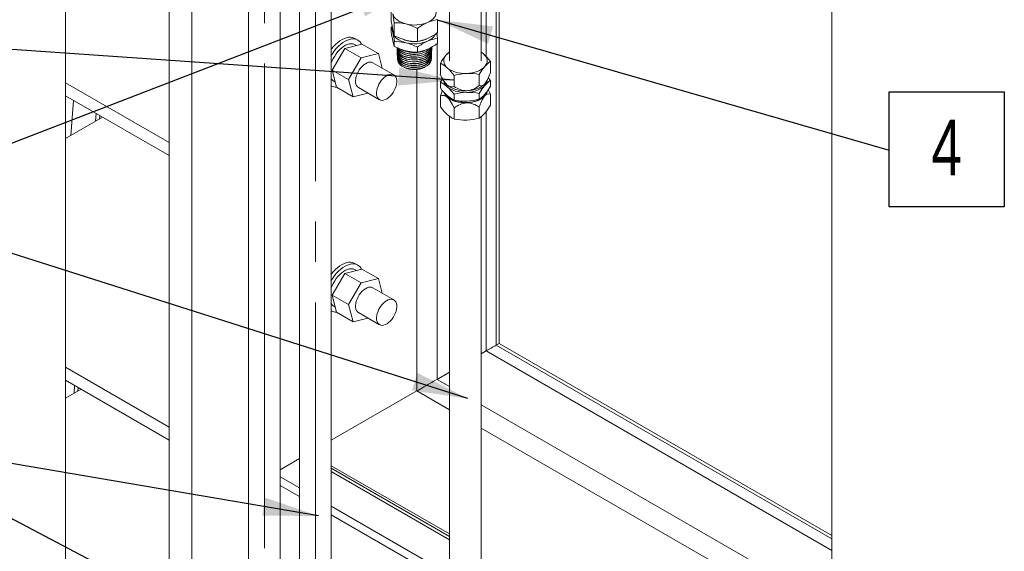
# Model space of a CAD drawing. Header units: millimetres. Extents: x 450 to 25135, y 150 to 17673.
# Tile 77 of 256: x 2172 to 4029, y 14367 to 15371. Entities that reach past the tile are written whole.
import ezdxf

# ---------------------------------------------------------------- set-up
doc = ezdxf.new("R2010")
doc.units = ezdxf.units.MM
doc.linetypes.add('SLD-Centrada-trazos-largos', pattern=[19.05, 15.24, -1.27, 1.27, -1.27])
doc.linetypes.add('SLD-Continua', pattern=[0])
doc.layers.add('COTAS', color=1, linetype='SLD-Continua')
doc.layers.add('OCULTA', color=8, linetype='SLD-Continua')
doc.styles.add('SLDTEXTSTYLE6', font='ARIALN.TTF', dxfattribs={"width": 0.87})
doc.styles.get("Standard").update_dxf_attribs({"font": 'ARIALN.TTF'})
doc.dimstyles.new('SLDDIMSTYLE0', dxfattribs={"dimtxt": 0.18, "dimasz": 105, "dimexe": 0, "dimexo": 0.0625, "dimgap": 0, "dimtad": 0, "dimtih": 1, "dimtoh": 1, "dimdec": 0, "dimrnd": 1e-09, "dimzin": 0, "dimdsep": 46, "dimtxsty": 'Standard', "dimsah": 1, "dimcen": 0.09, "dimadec": 0, "dimazin": 0, "dimtfac": 105, "dimtdec": 0, "dimtofl": 0, "dimtmove": 0, "dimatfit": 3, "dimfxl": 1, "dimfrac": 2, "dimtolj": 1, "dimtzin": 0, "dimarcsym": 0})

# ---------------------------------------------------------------- blocks, each defined once
blk = doc.blocks.new('SW_NOTE_0_17')
at = {"layer": 'COTAS', "color": 0, "ltscale": 30}
for p, q in [((0, -107.2), (0, 109.8)), ((0, 109.8), (217, 109.8)), ((217, 109.8), (217, -107.2)), ((217, -107.2), (0, -107.2))]:
    blk.add_line(p, q, dxfattribs=at)
at = {"layer": 'COTAS', "color": 0, "ltscale": 30, "insert": (108.4, 57.6), "char_height": 105, "attachment_point": 2, "style": 'SLDTEXTSTYLE6'}
blk.add_mtext('4', dxfattribs=at)

msp = doc.modelspace()

# ---------------------------------------------------------------- linework, layer by layer
at = {"color": 7, "linetype": 'SLD-Continua', "lineweight": 18, "ltscale": 30}
for p, q in [((2603.7, 15689.1), (2603.7, 13823.5)), ((2663.7, 13823.5), (2663.7, 15689)), ((3042.8, 15292.9), (3042.8, 15581.2)), ((2982.8, 15546.6), (2982.8, 15292.9)), ((2699.9, 15498.9), (2699.9, 13879)), ((2759.9, 13879), (2759.9, 15497.2)), ((2982.8, 15188.5), (2982.8, 13715.7)), ((3042.8, 13715.7), (3042.8, 15187.8))]:
    msp.add_line(p, q, dxfattribs=at)
at = {"color": 7, "linetype": 'SLD-Continua', "lineweight": 18, "ltscale": 30, "flags": 128}
msp.add_lwpolyline([(1878.3, 12900.9), (1878.4, 12900.9), (1878.5, 12900.9), (1886.9, 12900.9), (1965.1, 12900.9), (1973.1, 12900.9), (1994.5, 12900.9), (2046.7, 12900.9), (2061.4, 12900.9), (2080.6, 12900.9), (2121, 12900.9), (2140, 12900.9), (2154.8, 12900.9), (2206.7, 12900.9), (2595.4, 12900.9), (2599.7, 12900.9), (2600.2, 12900.9), (2607.4, 12900.9), (2612.8, 12900.9), (2613.6, 12900.9), (2623.7, 12900.9), (2642.7, 12900.9), (2642.9, 12900.9), (2654.3, 12900.9), (2654.5, 12900.9), (2668.6, 12900.9), (2737.1, 12900.9), (2745.1, 12900.9), (2757.6, 12900.9), (2788.5, 12900.9), (2796.6, 12900.9), (2804.7, 12900.9), (2921.2, 12900.9), (2938.4, 12900.9), (3193, 12900.9), (3703.9, 12900.9), (3703.9, 13030.5), (3703.9, 13678.9), (3703.9, 13727.9), (3703.9, 13891.2), (3703.9, 13907.5), (3703.9, 13972.8), (3703.9, 13979.3), (3703.9, 13984), (3703.9, 14218.2), (3703.9, 14262), (3703.9, 14369), (3703.9, 14390.9), (3703.9, 14397.4), (3703.9, 15516.1), (3703.9, 15520.7), (3703.9, 15590), (3703.9, 15631.7), (3703.9, 15667.6), (3703.9, 15736.9), (3703.9, 15778.7), (3703.9, 15848), (3703.9, 15851.5), (3703.9, 15897.7), (3703.9, 15942.9), (3703.9, 15989.1), (3703.9, 15989.7), (3703.9, 16153), (3703.9, 16301.7), (3703.9, 16546.7), (3703.9, 16554.8), (3703.9, 16591.4), (3703.9, 16622.4), (3703.9, 16874.9)], dxfattribs=at)
at = {"layer": 'COTAS', "linetype": 'SLD-Centrada-trazos-largos', "lineweight": 18, "ltscale": 60}
for p, q in [((2729.9, 12779.8), (2729.9, 16378.6)), ((2633.7, 13230.5), (2633.7, 16323.1))]:
    msp.add_line(p, q, dxfattribs=at)
at = {"layer": 'COTAS', "linetype": 'SLD-Continua', "lineweight": 18, "ltscale": 30}
for p, q in [((2873, 15367.6), (2873, 15392.1)), ((2874.6, 15357.8), (2873, 15356.7)), ((2878.7, 15340.4), (2878.7, 15364.9)), ((2960.1, 15346.1), (2960.1, 15370.6)), ((2873, 15356.7), (2873, 15347.4)), ((2922.3, 15329.7), (2922.3, 15354.2)), ((2878.7, 15329.6), (2878.7, 15320.3)), ((2937.3, 15333), (2939.7, 15334.2)), ((2960.1, 15335.3), (2960.1, 15326)), ((2883.9, 15316.1), (2883.9, 15315.6)), ((2884, 15312.5), (2884, 15312)), ((2884.1, 15308.9), (2884.1, 15308.4)), ((2884.3, 15305.3), (2884.3, 15304.8)), ((2922.3, 15318.8), (2922.3, 15309.6)), ((2948.8, 15302.9), (2948.8, 15303.4)), ((2949, 15306.5), (2949, 15307)), ((2949.1, 15310.1), (2949.1, 15310.6)), ((2949.2, 15313.7), (2949.3, 15314.2)), ((2949.4, 15317.3), (2949.4, 15317.9)), ((2884.4, 15301.7), (2884.4, 15301.2)), ((2884.5, 15298.1), (2884.6, 15297.5)), ((2948.5, 15295.7), (2948.6, 15296.2)), ((2948.7, 15299.3), (2948.7, 15299.8)), ((2965.5, 15267.6), (2965.5, 15288.3)), ((3060, 15270.8), (3060, 15291.5)), ((2895.7, 15281.6), (2897.3, 15280.8)), ((2897.5, 15280.8), (2897.9, 15280.6)), ((2991.6, 15244.8), (2991.6, 15265.5)), ((3038.8, 15246.4), (3038.8, 15267.1)), ((2969.7, 15259.2), (2965.5, 15252.5)), ((2965.5, 15241.8), (2965.5, 15252.5)), ((2974.8, 15251.2), (2975.3, 15250.6)), ((3060, 15255.8), (3055.9, 15260.8)), ((3060, 15245), (3060, 15255.8)), ((2991.6, 15219), (2991.6, 15229.7)), ((3038.8, 15220.6), (3038.8, 15231.4)), ((3060, 15230), (3060, 15209.3)), ((2965.5, 15226.8), (2965.5, 15206.1)), ((2991.6, 15204), (2991.6, 15183.3)), ((3038.8, 15205.6), (3038.8, 15184.9))]:
    msp.add_line(p, q, dxfattribs=at)
at = {"layer": 'COTAS', "linetype": 'SLD-Continua', "lineweight": 18, "ltscale": 30, "flags": 128}
for points in [[(2875.9, 15381.5), (2876.9, 15378.5), (2878.6, 15375.5), (2880.9, 15372.7), (2883.8, 15370.1), (2887.3, 15367.8), (2891.3, 15365.7), (2895.7, 15364), (2900.5, 15362.6)], [(2878.7, 15364.9), (2877.3, 15373.8), (2875.9, 15381.5)], [(2941.2, 15365.4), (2945.3, 15367.4), (2948.9, 15369.8), (2951.9, 15372.3), (2954.3, 15375.1), (2956.1, 15378), (2957.2, 15381), (2957.6, 15384.1), (2957.3, 15387.2)], [(2873, 15367.6), (2874.4, 15358.8), (2875.9, 15351)], [(2922.3, 15354.2), (2911.6, 15359), (2900.5, 15362.6)], [(2873, 15356.7), (2874.4, 15352.2), (2875.9, 15346.1)], [(2875.9, 15351.7), (2875.6, 15349.2), (2875.9, 15346.1)], [(2875.9, 15346.1), (2876.9, 15343.1), (2878.6, 15340.1), (2880.9, 15337.3), (2883.8, 15334.7), (2887.3, 15332.4), (2891.3, 15330.3), (2895.7, 15328.6), (2900.5, 15327.2)], [(2878.7, 15340.4), (2889.4, 15335.6), (2900.5, 15332.1)], [(2960.1, 15335.3), (2958.7, 15344.1), (2958.6, 15345.1)], [(2878.7, 15320.3), (2877.3, 15324.8), (2875.9, 15330.9)], [(2878.7, 15329.6), (2889.4, 15329.1), (2900.5, 15327.2)], [(2884, 15318), (2883.9, 15315), (2884.9, 15311.9), (2886.7, 15309), (2889.4, 15306.3), (2892.7, 15303.9), (2896.9, 15301.9), (2901.5, 15300.3), (2906.7, 15299.2), (2912, 15298.6), (2917.6, 15298.5), (2923, 15298.9), (2928.4, 15299.9), (2933.3, 15301.4), (2937.8, 15303.4), (2941.7, 15305.7), (2944.9, 15308.4), (2947.3, 15311.4), (2948.8, 15314.6), (2949.4, 15317.8), (2949.3, 15319.1)], [(2949.3, 15317.3), (2949.3, 15316.3), (2948.4, 15313.1), (2946.6, 15310), (2944, 15307.1), (2940.6, 15304.5), (2936.6, 15302.3), (2931.8, 15300.4), (2926.8, 15299.1), (2921.4, 15298.3), (2915.9, 15298), (2910.4, 15298.2), (2905.1, 15299), (2900.1, 15300.2), (2895.6, 15302), (2891.6, 15304.1), (2888.5, 15306.6), (2886, 15309.4), (2884.5, 15312.3), (2883.9, 15315.4), (2883.9, 15315.6)], [(2949.3, 15319.1), (2948.2, 15315.9), (2946.3, 15312.9), (2943.4, 15310), (2939.9, 15307.5), (2935.5, 15305.3), (2930.8, 15303.6), (2925.6, 15302.4), (2920.2, 15301.7), (2914.6, 15301.5), (2909.2, 15301.9), (2903.8, 15302.8), (2899, 15304.1), (2894.5, 15306), (2890.8, 15308.2), (2887.7, 15310.8), (2885.5, 15313.6), (2884.1, 15316.7), (2884, 15318)], [(2884.1, 15314.2), (2884, 15313.7), (2884.2, 15310.6), (2885.4, 15307.6), (2887.4, 15304.7), (2890.2, 15302.2), (2893.9, 15299.8), (2898, 15297.9), (2902.9, 15296.4), (2908, 15295.5), (2913.5, 15295), (2918.9, 15295), (2924.4, 15295.6), (2929.5, 15296.7), (2934.4, 15298.3), (2938.7, 15300.3), (2942.5, 15302.8), (2945.4, 15305.5), (2947.6, 15308.6), (2948.9, 15311.7), (2949.3, 15315.1), (2949.1, 15315.8)], [(2884.1, 15317.9), (2884.4, 15316.3), (2886, 15313.3), (2888.5, 15310.6), (2891.8, 15308), (2895.7, 15305.9), (2900.3, 15304.2), (2905.3, 15302.9), (2910.7, 15302.2), (2916.1, 15302), (2921.7, 15302.3), (2927.1, 15303.2), (2932.2, 15304.5), (2936.8, 15306.4), (2940.9, 15308.7), (2944.3, 15311.3), (2946.9, 15314.2), (2948.6, 15317.3), (2949, 15318.8)], [(2949.2, 15313.7), (2949.2, 15313.5), (2948.6, 15310.2), (2947, 15307.1), (2944.6, 15304.1), (2941.4, 15301.5), (2937.4, 15299.2), (2933, 15297.3), (2927.9, 15295.8), (2922.7, 15294.9), (2917.1, 15294.5), (2911.7, 15294.6), (2906.3, 15295.2), (2901.3, 15296.4), (2896.6, 15298), (2892.6, 15300), (2889.2, 15302.5), (2886.7, 15305.1), (2884.9, 15308.1), (2884.1, 15311.1), (2884.1, 15312)], [(2884.3, 15310.3), (2884.1, 15309.3), (2884.6, 15306.3), (2885.9, 15303.3), (2888.1, 15300.5), (2891.2, 15298), (2894.9, 15295.8), (2899.3, 15294), (2904.1, 15292.6), (2909.4, 15291.7), (2914.7, 15291.4), (2920.3, 15291.6), (2925.6, 15292.3), (2930.8, 15293.5), (2935.4, 15295.2), (2939.7, 15297.4), (2943.1, 15299.9), (2946, 15302.7), (2947.9, 15305.8), (2948.9, 15309), (2949.1, 15312.2), (2949, 15312.5)], [(2949, 15310.1), (2948.7, 15307.4), (2947.3, 15304.2), (2945.1, 15301.3), (2942, 15298.5), (2938.3, 15296.1), (2933.9, 15294.1), (2929.1, 15292.6), (2923.8, 15291.5), (2918.5, 15291), (2912.9, 15291), (2907.6, 15291.5), (2902.4, 15292.5), (2897.8, 15294), (2893.6, 15296), (2890.1, 15298.3), (2887.3, 15300.9), (2885.4, 15303.8), (2884.3, 15306.8), (2884.3, 15308.4)], [(2884.4, 15306.6), (2884.3, 15305), (2885, 15301.9), (2886.5, 15299), (2889, 15296.3), (2892.1, 15293.9), (2896.1, 15291.7), (2900.5, 15290.1), (2905.5, 15288.8), (2910.7, 15288.1), (2916.2, 15287.9), (2921.5, 15288.2), (2926.9, 15289), (2931.9, 15290.4), (2936.5, 15292.2), (2940.5, 15294.4), (2943.8, 15297), (2946.4, 15299.9), (2948.1, 15303), (2948.9, 15306.2), (2948.8, 15308.7)], [(2948.8, 15306.5), (2948.7, 15304.5), (2947.6, 15301.4), (2945.5, 15298.3), (2942.7, 15295.6), (2939.1, 15293.1), (2934.9, 15291), (2930.1, 15289.3), (2925.1, 15288.2), (2919.6, 15287.5), (2914.3, 15287.4), (2908.8, 15287.8), (2903.7, 15288.7), (2898.9, 15290.1), (2894.6, 15291.9), (2890.9, 15294.2), (2888, 15296.7), (2885.9, 15299.5), (2884.6, 15302.5), (2884.4, 15304.8)], [(2948.7, 15302.9), (2948.7, 15301.7), (2947.8, 15298.5), (2946, 15295.5), (2943.3, 15292.6), (2940, 15290.1), (2935.8, 15287.9), (2931.3, 15286.2), (2926.2, 15284.9), (2921, 15284.1), (2915.5, 15283.8), (2910.1, 15284.1), (2904.9, 15284.9), (2900.1, 15286.2), (2895.6, 15288), (2891.8, 15290.1), (2888.7, 15292.6), (2886.4, 15295.3), (2885, 15298.2), (2884.4, 15301.2)], [(2884.5, 15303.4), (2884.5, 15300.6), (2885.4, 15297.6), (2887.2, 15294.7), (2889.7, 15292.1), (2893.2, 15289.7), (2897.2, 15287.8), (2901.8, 15286.2), (2906.7, 15285.1), (2912.1, 15284.5), (2917.5, 15284.4), (2922.9, 15284.8), (2928.1, 15285.8), (2933, 15287.3), (2937.4, 15289.1), (2941.3, 15291.5), (2944.4, 15294.1), (2946.8, 15297.1), (2948.2, 15300.1), (2948.8, 15303.4), (2948.7, 15304.7)], [(2947.3, 15317.9), (2945.8, 15315.7), (2942.8, 15313), (2939, 15310.5), (2934.6, 15308.4), (2929.6, 15306.8), (2924.4, 15305.7), (2918.9, 15305.1), (2913.4, 15305.1), (2907.8, 15305.6), (2902.7, 15306.6), (2897.8, 15308.1), (2893.5, 15310), (2889.9, 15312.4), (2887, 15315), (2885.4, 15317.3)], [(2885.8, 15317.1), (2887.7, 15314.8), (2890.7, 15312.2), (2894.6, 15309.9), (2899, 15308.1), (2904, 15306.7), (2909.2, 15305.9), (2914.8, 15305.5), (2920.3, 15305.7), (2925.9, 15306.4), (2931, 15307.7), (2935.8, 15309.4), (2940, 15311.6), (2943.7, 15314.2), (2946.4, 15317), (2946.8, 15317.6)], [(2938.9, 15314), (2938.1, 15313.5), (2933.5, 15311.5), (2928.6, 15310), (2923.1, 15309), (2917.7, 15308.6), (2912, 15308.7), (2906.6, 15309.3), (2901.4, 15310.4), (2896.7, 15312), (2892.5, 15314.1), (2891.3, 15314.9)], [(2922.3, 15309.6), (2911.6, 15310), (2900.5, 15312)], [(2978.5, 15279.9), (2975.9, 15282.5), (2973.9, 15285.4), (2972.5, 15288.4), (2971.8, 15291.5), (2971.9, 15294.6), (2972.6, 15297.6), (2974, 15300.6), (2976.1, 15303.5)], [(2982.8, 15309.8), (2981.5, 15308.9), (2976.1, 15303.5)], [(3047, 15305.9), (3046, 15306.7), (3042.8, 15309.1)], [(3042.8, 15309), (3043.7, 15308.4), (3047, 15305.9)], [(3047, 15305.9), (3049.6, 15303.2), (3051.7, 15300.4), (3053, 15297.4), (3053.7, 15294.3), (3053.7, 15291.2), (3052.9, 15288.1), (3051.5, 15285.2), (3049.4, 15282.3)], [(3060, 15291.5), (3053.6, 15299.3), (3047, 15305.9)], [(2884.7, 15299.6), (2884.5, 15298.5), (2885, 15295.5), (2886.3, 15292.5), (2888.5, 15289.8), (2891.5, 15287.3), (2895.2, 15285.1), (2899.5, 15283.3), (2904, 15282.1), (2908.8, 15281.2), (2913.8, 15280.8), (2918.9, 15280.9), (2924.1, 15281.5), (2929.3, 15282.6), (2934, 15284.1), (2938.4, 15286.2), (2942, 15288.5), (2945, 15291.3), (2947.1, 15294.2), (2948.3, 15297.4), (2948.7, 15300.6), (2948.6, 15301.3)], [(2948.6, 15299.3), (2948.7, 15298.8), (2948, 15295.7), (2946.3, 15292.5), (2943.9, 15289.7), (2940.6, 15287.1), (2935.7, 15284.3), (2931.2, 15282.6), (2926.1, 15281.3), (2920.9, 15280.6), (2915.5, 15280.3), (2910.2, 15280.6), (2904.9, 15281.4), (2900.1, 15282.7), (2895.7, 15284.4), (2891.9, 15286.5), (2888.8, 15289), (2886.6, 15291.7), (2885.1, 15294.6), (2884.6, 15297.5)], [(2909, 15277.7), (2902.2, 15279.1), (2897.7, 15280.7), (2893.7, 15282.7), (2890.4, 15285.1), (2887.9, 15287.8), (2886.2, 15290.6), (2885.3, 15293.6), (2885.4, 15294.1)], [(2909, 15277.7), (2916.2, 15277.3), (2921.5, 15277.6), (2926.8, 15278.4), (2931.7, 15279.8), (2936.3, 15281.6), (2940.2, 15283.7), (2943.5, 15286.3), (2946, 15289.1), (2947.7, 15292.2), (2948.5, 15295.4), (2948.4, 15297.8)], [(2948.5, 15295.7), (2948, 15292.7), (2946.6, 15289.5), (2944.3, 15286.7), (2941.2, 15284), (2935.7, 15280.8)], [(2965.5, 15288.3), (2971.9, 15284.9), (2978.5, 15279.9)], [(2897.4, 15281), (2899.6, 15279.8), (2903.7, 15278.4), (2908.3, 15277.5), (2913.2, 15277), (2918.2, 15277), (2923.3, 15277.4), (2928.3, 15278.4), (2935.7, 15280.8)], [(2914.5, 15276.7), (2922.3, 15277.1), (2927.1, 15278.1)], [(3015.2, 15269.3), (3009.8, 15269.3), (3004.5, 15269.7), (2999.4, 15270.5), (2994.4, 15271.7), (2989.8, 15273.3), (2985.5, 15275.2), (2981.8, 15277.4), (2978.5, 15279.9)], [(3049.4, 15282.3), (3046.7, 15279.6), (3043.4, 15277.2), (3039.6, 15275), (3035.3, 15273.1), (3030.7, 15271.6), (3025.7, 15270.4), (3020.5, 15269.7), (3015.2, 15269.3)], [(3038.8, 15267.1), (3044, 15275.2), (3049.4, 15282.3)], [(3060, 15270.8), (3057.2, 15263.7), (3054.1, 15256.8), (3052.2, 15253.6), (3050.3, 15250.7), (3049.4, 15249.6)], [(2965.5, 15252.5), (2971.9, 15249.1), (2978.5, 15244.1)], [(2978.5, 15247.2), (2975.9, 15249.9), (2975.3, 15250.6)], [(3015.2, 15236.6), (3009.8, 15236.6), (3004.5, 15237), (2999.4, 15237.9), (2994.4, 15239.1), (2989.8, 15240.6), (2985.5, 15242.5), (2981.8, 15244.7), (2978.5, 15247.2)], [(3049.4, 15249.6), (3046.7, 15247), (3043.4, 15244.5), (3039.6, 15242.3), (3035.3, 15240.5), (3030.7, 15238.9), (3025.7, 15237.8), (3020.5, 15237), (3015.2, 15236.6)], [(3015.2, 15233.5), (3020.5, 15233.9), (3025.7, 15234.7), (3030.7, 15235.9), (3035.3, 15237.4), (3039.6, 15239.3), (3043.4, 15241.5), (3046.7, 15243.9), (3049.4, 15246.6)], [(3038.8, 15231.4), (3044, 15239.5), (3049.4, 15246.6)], [(2965.5, 15226.8), (2968.3, 15233.9), (2969.6, 15236.8)], [(3051.8, 15232.7), (3051.2, 15231.1), (3049.4, 15228.2), (3047, 15225.5), (3043.9, 15223), (3040.3, 15220.7), (3036.2, 15218.7), (3031.7, 15217.1), (3026.8, 15215.8), (3021.7, 15214.9), (3016.5, 15214.4), (3011.1, 15214.3), (3005.8, 15214.7), (3000.7, 15215.4), (2995.7, 15216.5), (2991, 15218), (2986.8, 15219.9), (2983, 15222), (2979.7, 15224.5), (2977, 15227.1), (2975, 15230), (2974, 15231.9)], [(2978.5, 15244.1), (2981.8, 15241.7), (2985.5, 15239.5), (2989.8, 15237.6), (2994.4, 15236), (2999.4, 15234.8), (3004.5, 15234), (3009.8, 15233.6), (3015.2, 15233.5)], [(3060, 15245), (3054.8, 15236.9), (3049.4, 15229.8)], [(3055.8, 15238.4), (3056.4, 15237.4), (3060, 15230)], [(2991.6, 15219), (2985.2, 15222.4), (2978.5, 15227.4)], [(2991.6, 15204), (2988.1, 15210.9), (2984.2, 15217.5), (2982, 15220.6), (2979.6, 15223.3), (2978.5, 15224.3)], [(3015.2, 15213.7), (3009.8, 15213.8), (3004.5, 15214.2), (2999.4, 15215), (2994.4, 15216.2), (2989.8, 15217.8), (2985.5, 15219.7), (2981.8, 15221.9), (2978.5, 15224.3)], [(3049.4, 15226.8), (3046.7, 15224.1), (3043.4, 15221.7), (3039.6, 15219.5), (3035.3, 15217.6), (3030.7, 15216.1), (3025.7, 15214.9), (3020.5, 15214.1), (3015.2, 15213.7)], [(2965.5, 15206.1), (2971.9, 15198.3), (2978.5, 15191.7)], [(3038.8, 15184.9), (3044, 15188.7), (3049.4, 15194.1)]]:
    msp.add_lwpolyline(points, dxfattribs=at)
at = {"layer": 'COTAS', "linetype": 'SLD-Continua', "lineweight": 18, "ltscale": 900}
for centre, radius, start, end in [((2880.6, 15280.5), 84.5, 76.3521, 91.246), ((2916.5, 15427), 66.4, 256.1097, 291.9098), ((2984, 15271.6), 103.1, 114.4984, 126.7362), ((2969.4, 15300.3), 71, 97.4708, 113.3669), ((3139, 15384.7), 268.6, 187.9867, 191.5711), ((2961.3, 15368.4), 87.2, 191.4972, 198.7023), ((2614.4, 15292.5), 267, 7.9758, 11.582), ((2901.2, 15424.2), 97.8, 294.1619, 307.0737), ((2932.2, 15355.7), 27.1, 289.3548, 333.0059), ((2916.7, 15382.9), 53.9, 244.3613, 292.5004), ((2920.5, 15414.2), 84.5, 256.3554, 271.243), ((2916.5, 15391.6), 66.4, 256.1096, 291.9098), ((2876, 15230.7), 99.5, 62.3019, 75.7578), ((2912.8, 15401.1), 72, 277.5836, 293.2533), ((2984.1, 15236), 103.3, 114.5094, 126.7252), ((2969.4, 15264.9), 71, 97.4672, 113.3704), ((2901.2, 15404), 97.8, 294.1629, 307.0729), ((2925, 15408.4), 99.5, 242.3031, 255.7569), ((2914.9, 15356.2), 47.3, 242.3181, 277.647), ((2912.8, 15381), 72, 277.5848, 293.2521), ((3051.6, 15239.6), 98.9, 139.7739, 150.533), ((2998.3, 15283.6), 29.8, 121.3788, 138.1035), ((3085.9, 15251.2), 48, 122.6541, 139.4989), ((2915.6, 15318.7), 42, 244.3964, 268.4165), ((2916.6, 15320.8), 44.4, 245.0369, 294.9631), ((2916.6, 15328.3), 51.2, 261.479, 291.936), ((2917, 15320.6), 44, 266.7756, 295.5807), ((3024.9, 15291.2), 64, 201.7144, 223.5148), ((2916.3, 15210.4), 93.3, 36.191, 48.1461), ((3020, 15164.3), 105.1, 92.6109, 105.6897), ((3017.9, 15169.5), 99.8, 77.9122, 91.5732), ((2990, 15258.5), 18.4, 189.9451, 231.4354), ((2986.9, 15255.9), 12.1, 226.1221, 292.7221), ((3011.5, 15279), 42.5, 274.995, 310.0002), ((3042.2, 15254.3), 8.63, 247.1162, 327.0116), ((3085.9, 15215.4), 48, 122.6553, 139.4977), ((3037, 15257.9), 16.8, 317.5828, 351.4611), ((3040.8, 15296.8), 93.2, 216.1897, 228.1453), ((2970.2, 15216.1), 11.7, 44.9005, 113.9434), ((2990.7, 15239.3), 19.3, 198.6817, 230.9096), ((2916.3, 15174.7), 93.2, 36.1898, 48.1473), ((3015.9, 15276.9), 40.3, 232.8817, 269.0386), ((3020, 15128.6), 105.1, 92.6115, 105.689), ((3017.9, 15133.8), 99.7, 77.9115, 91.5739), ((3013, 15261), 48, 302.6541, 319.4989), ((3036.8, 15238.3), 17.1, 317.7118, 348.0389), ((3056.8, 15221.5), 9.13, 69.7176, 144.4102), ((3012.7, 15319), 102.3, 258.0796, 271.4058), ((3019.1, 15170.9), 43, 95.2036, 129.7914), ((3010.9, 15319), 102.3, 272.4302, 285.8704), ((3014.7, 15173.8), 39.9, 52.7124, 89.2082), ((3109, 15183.7), 73.5, 144.177, 162.7157), ((2973.9, 15258), 98.9, 319.7767, 330.5301), ((3012.9, 15230.6), 51.9, 228.5665, 245.757), ((3012.7, 15283.3), 102.3, 258.0815, 271.4038), ((3010.9, 15283.2), 102.2, 272.4288, 285.8717)]:
    msp.add_arc(centre, radius, start, end, dxfattribs=at)
at = {"layer": 'OCULTA', "linetype": 'SLD-Continua', "lineweight": 18, "ltscale": 30}
for p, q in [((2258.3, 13350.3), (2258.3, 15967)), ((2496.6, 15927.9), (2496.6, 13355.2)), ((2454.1, 13349.9), (2454.1, 15903.4)), ((2454.1, 13349.9), (2454.1, 15903.4)), ((2454.1, 13349.9), (2454.1, 15903.4)), ((3076.4, 15600.6), (3076.4, 14759.6)), ((3076.4, 15600.6), (3076.4, 14759.6)), ((3076.4, 15600.6), (3076.4, 14759.6)), ((3076.4, 15600.6), (3076.4, 14759.6)), ((3051.8, 15586.5), (3051.8, 15301.1)), ((3051.8, 15586.5), (3051.8, 15301.1)), ((3051.8, 15586.5), (3051.8, 15301.1)), ((3051.8, 15586.5), (3051.8, 15301.1)), ((3070.8, 15597.4), (3070.8, 14756.4)), ((3070.8, 15597.4), (3070.8, 14756.4)), ((3070.8, 15597.4), (3070.8, 14756.4)), ((3070.8, 15597.4), (3070.8, 14756.4)), ((2959.2, 15345.5), (2959.2, 15341.4)), ((2959.2, 15345.5), (2959.2, 15341.4)), ((2959.2, 15345.5), (2959.2, 15341.4)), ((2959.2, 15345.5), (2959.2, 15341.4)), ((2785.2, 15316.5), (2817.5, 15324.7)), ((2810.1, 15332), (2804.4, 15335.3)), ((2807.3, 15322.1), (2805.1, 15323.4)), ((2817.5, 15324.7), (2848.6, 15306.7)), ((2959.2, 15325.3), (2959.2, 14691.9)), ((2959.2, 15325.3), (2959.2, 14691.9)), ((2959.2, 15325.3), (2959.2, 14691.9)), ((2959.2, 15325.3), (2959.2, 14691.9)), ((2761.3, 15275.6), (2785.2, 15316.5)), ((2785.2, 15316.5), (2816.3, 15298.5)), ((2816.3, 15298.5), (2848.6, 15306.7)), ((2848.6, 15306.7), (2855.6, 15279.2)), ((2792.4, 15257.6), (2816.3, 15298.5)), ((2877.8, 15266.4), (2838.2, 15289.3)), ((2769.6, 15243), (2761.3, 15275.6)), ((2761.3, 15275.6), (2792.4, 15257.6)), ((2921.2, 15276.7), (2921.2, 14670)), ((2921.2, 15276.7), (2921.2, 14670)), ((2921.2, 15276.7), (2921.2, 14670)), ((2921.2, 15276.7), (2921.2, 14670)), ((2454.1, 15138.6), (2258.3, 15251.7)), ((2454.1, 15138.6), (2258.3, 15251.7)), ((2454.1, 15138.6), (2258.3, 15251.7)), ((2764.5, 15254.5), (2767.1, 15252.9)), ((2765.3, 15254), (2767.1, 15252.9)), ((2765.3, 15254), (2765.3, 15254)), ((2800.8, 15225), (2792.4, 15257.6)), ((2759.9, 15245.5), (2760.1, 15245.4)), ((2769.6, 15243), (2800.8, 15225)), ((2829, 15232.2), (2800.8, 15225)), ((2811.2, 15242.5), (2850.8, 15219.6)), ((2454.1, 15114.1), (2258.3, 15227.2)), ((2454.1, 15114.1), (2258.3, 15227.2)), ((2454.1, 15114.1), (2258.3, 15227.2)), ((2268.6, 15152.1), (2273.8, 15218.2)), ((2316.4, 15193.6), (2315.3, 15179.1)), ((2316.4, 15193.6), (2315.3, 15179.1)), ((2315.3, 15179.1), (2316.4, 15193.6)), ((2316.4, 15193.6), (2315.3, 15179.1)), ((3051.8, 15197.2), (3051.8, 14745.4)), ((3051.8, 15197.2), (3051.8, 14745.4)), ((3051.8, 15197.2), (3051.8, 14745.4)), ((3051.8, 15197.2), (3051.8, 14745.4)), ((2258.3, 15146.2), (2328.4, 15186.7)), ((2258.3, 15146.2), (2328.4, 15186.7)), ((2258.3, 15146.2), (2328.4, 15186.7)), ((2323, 15189.8), (2322.5, 15183.2)), ((2323, 15189.8), (2322.5, 15183.2)), ((2323, 15189.8), (2322.5, 15183.2)), ((2454.1, 15138.6), (2454.1, 15138.6)), ((2454.1, 15114.1), (2454.1, 15138.6)), ((2454.1, 15138.6), (2454.1, 15138.6)), ((2454.1, 15114.1), (2454.1, 15138.6)), ((2454.1, 15138.6), (2454.1, 15138.6)), ((2454.1, 15114.1), (2454.1, 15138.6)), ((2454.1, 15114.1), (2454.1, 15114.1)), ((2454.1, 15114.1), (2454.1, 15114.1)), ((2454.1, 15114.1), (2454.1, 15114.1)), ((2785.2, 14891.9), (2817.5, 14900.1)), ((2810.1, 14907.4), (2804.4, 14910.7)), ((2807.3, 14897.5), (2805.1, 14898.8)), ((2817.5, 14900.1), (2848.6, 14882.1)), ((2761.3, 14851), (2785.2, 14891.9)), ((2785.2, 14891.9), (2816.3, 14873.9)), ((2816.3, 14873.9), (2848.6, 14882.1)), ((2848.6, 14882.1), (2855.6, 14854.6)), ((2792.4, 14833), (2816.3, 14873.9)), ((2877.8, 14841.8), (2838.2, 14864.7)), ((2769.6, 14818.4), (2761.3, 14851)), ((2761.3, 14851), (2792.4, 14833)), ((2759.9, 14820.9), (2760.1, 14820.8)), ((2764.5, 14829.9), (2767.1, 14828.3)), ((2765.3, 14829.4), (2767.1, 14828.3)), ((2765.3, 14829.4), (2765.3, 14829.4)), ((2800.8, 14800.4), (2792.4, 14833)), ((2769.6, 14818.4), (2800.8, 14800.4)), ((2829, 14807.6), (2800.8, 14800.4)), ((2811.2, 14817.9), (2850.8, 14795)), ((3051.8, 14745.4), (3042.8, 14740.2)), ((3042.8, 14740.2), (3051.8, 14745.4)), ((3051.8, 14745.4), (3042.8, 14740.2)), ((3051.8, 14745.4), (3042.8, 14740.2)), ((3051.8, 14745.4), (3042.8, 14740.2)), ((3042.8, 14740.2), (3051.8, 14745.4)), ((3042.8, 14740.2), (3051.8, 14745.4)), ((3042.8, 14740.2), (3051.8, 14745.4)), ((3051.8, 14745.4), (3703.9, 14369)), ((3051.8, 14745.4), (3703.9, 14369)), ((3051.8, 14745.4), (3703.9, 14369)), ((3051.8, 14745.4), (3703.9, 14369)), ((3076.4, 14759.6), (3070.8, 14756.4)), ((3070.8, 14756.4), (3076.4, 14759.6)), ((3076.4, 14759.6), (3070.8, 14756.4)), ((3076.4, 14759.6), (3070.8, 14756.4)), ((3076.4, 14759.6), (3070.8, 14756.4)), ((3070.8, 14756.4), (3076.4, 14759.6)), ((3070.8, 14756.4), (3076.4, 14759.6)), ((3070.8, 14756.4), (3076.4, 14759.6)), ((3070.8, 14756.4), (3703.9, 14390.9)), ((3070.8, 14756.4), (3703.9, 14390.9)), ((3070.8, 14756.4), (3703.9, 14390.9)), ((3070.8, 14756.4), (3703.9, 14390.9)), ((3076.4, 14759.6), (3703.9, 14397.4)), ((3076.4, 14759.6), (3703.9, 14397.4)), ((3076.4, 14759.6), (3703.9, 14397.4)), ((3076.4, 14759.6), (3703.9, 14397.4)), ((2454.1, 14601.7), (2258.3, 14714.8)), ((2454.1, 14601.7), (2258.3, 14714.8)), ((2454.1, 14601.7), (2258.3, 14714.8)), ((2454.1, 14577.2), (2258.3, 14690.3)), ((2454.1, 14577.2), (2258.3, 14690.3)), ((2454.1, 14577.2), (2258.3, 14690.3)), ((2982.8, 14705.5), (2959.2, 14691.9)), ((2959.2, 14691.9), (2982.8, 14705.5)), ((2982.8, 14705.5), (2959.2, 14691.9)), ((2982.8, 14705.5), (2959.2, 14691.9)), ((2982.8, 14705.5), (2959.2, 14691.9)), ((2959.2, 14691.9), (2982.8, 14705.5)), ((2959.2, 14691.9), (2982.8, 14705.5)), ((2959.2, 14691.9), (2982.8, 14705.5)), ((2959.2, 14691.9), (2982.8, 14678.3)), ((2959.2, 14691.9), (2982.8, 14678.3)), ((2959.2, 14691.9), (2982.8, 14678.3)), ((2959.2, 14691.9), (2982.8, 14678.3)), ((2258.3, 14656.3), (2287.8, 14673.3)), ((2258.3, 14656.3), (2287.8, 14673.3)), ((2258.3, 14656.3), (2287.8, 14673.3)), ((2275.8, 14680.2), (2274.6, 14665.7)), ((2275.8, 14680.2), (2274.6, 14665.7)), ((2274.6, 14665.7), (2275.8, 14680.2)), ((2275.8, 14680.2), (2274.6, 14665.7)), ((2282.3, 14676.4), (2281.8, 14669.8)), ((2282.3, 14676.4), (2281.8, 14669.8)), ((2282.3, 14676.4), (2281.8, 14669.8)), ((2921.2, 14670), (2759.9, 14576.9)), ((2759.9, 14576.9), (2921.2, 14670)), ((2921.2, 14670), (2759.9, 14576.9)), ((2921.2, 14670), (2759.9, 14576.9)), ((2921.2, 14670), (2759.9, 14576.9)), ((2759.9, 14576.9), (2921.2, 14670)), ((2759.9, 14576.9), (2921.2, 14670)), ((2759.9, 14576.9), (2921.2, 14670)), ((2921.2, 14670), (2982.8, 14634.5)), ((2921.2, 14670), (2982.8, 14634.5)), ((2921.2, 14670), (2982.8, 14634.5)), ((2921.2, 14670), (2982.8, 14634.5)), ((3042.8, 14643.7), (3703.9, 14262)), ((3042.8, 14643.7), (3703.9, 14262)), ((3042.8, 14643.7), (3703.9, 14262)), ((3042.8, 14643.7), (3703.9, 14262)), ((2454.1, 14601.7), (2454.1, 14601.7)), ((2454.1, 14577.2), (2454.1, 14601.7)), ((2454.1, 14601.7), (2454.1, 14601.7)), ((2454.1, 14577.2), (2454.1, 14601.7)), ((2454.1, 14601.7), (2454.1, 14601.7)), ((2454.1, 14577.2), (2454.1, 14601.7)), ((3042.8, 14599.9), (3703.9, 14218.2)), ((3042.8, 14599.9), (3703.9, 14218.2)), ((3042.8, 14599.9), (3703.9, 14218.2)), ((3042.8, 14599.9), (3703.9, 14218.2)), ((2454.1, 14577.2), (2454.1, 14577.2)), ((2454.1, 14577.2), (2454.1, 14577.2)), ((2454.1, 14577.2), (2454.1, 14577.2)), ((2699.9, 14542.3), (2663.7, 14521.4)), ((2663.7, 14521.4), (2699.9, 14542.3)), ((2699.9, 14542.3), (2663.7, 14521.4)), ((2699.9, 14542.3), (2663.7, 14521.4)), ((2699.9, 14542.3), (2663.7, 14521.4)), ((2663.7, 14521.4), (2699.9, 14542.3)), ((2663.7, 14521.4), (2699.9, 14542.3)), ((2663.7, 14521.4), (2699.9, 14542.3)), ((2982.8, 14400.3), (2759.9, 14528.9)), ((2982.8, 14400.3), (2759.9, 14528.9)), ((2982.8, 14400.3), (2759.9, 14528.9)), ((2982.8, 14400.3), (2759.9, 14528.9)), ((2759.9, 14524.2), (2982.8, 14395.6)), ((2759.9, 14524.2), (2982.8, 14395.6)), ((2759.9, 14524.2), (2982.8, 14395.6)), ((2759.9, 14524.2), (2982.8, 14395.6)), ((2699.9, 14487.1), (2663.7, 14508)), ((2759.9, 14517.8), (2982.8, 14389.1)), ((2759.9, 14517.8), (2982.8, 14389.1)), ((2759.9, 14517.8), (2982.8, 14389.1)), ((2759.9, 14517.8), (2982.8, 14389.1)), ((2699.9, 14470.8), (2663.7, 14491.6)), ((2982.8, 14323.8), (2759.9, 14452.5)), ((2982.8, 14307.5), (2759.9, 14436.1))]:
    msp.add_line(p, q, dxfattribs=at)
at = {"layer": 'OCULTA', "linetype": 'SLD-Continua', "lineweight": 18, "ltscale": 30, "flags": 128}
for points in [[(2759.9, 15314.8), (2760.4, 15315.4), (2764, 15319.9), (2767.9, 15324), (2772, 15327.6), (2776.1, 15330.7), (2780.3, 15333.3), (2784.5, 15335.3), (2788.6, 15336.7), (2792.5, 15337.5), (2796.3, 15337.6), (2799.9, 15337.1), (2803.1, 15336), (2804.4, 15335.3)], [(2759.9, 15302.9), (2762.7, 15307.4), (2766, 15312.2), (2769.7, 15316.6), (2773.6, 15320.7), (2777.6, 15324.3), (2781.8, 15327.5), (2785.9, 15330.1), (2790.1, 15332.1), (2794.2, 15333.5), (2798.2, 15334.2), (2802, 15334.4), (2805.5, 15333.8), (2808.8, 15332.7), (2811.7, 15330.9), (2814.3, 15328.6), (2816.4, 15325.7), (2817.1, 15324.6)], [(2759.9, 15289.2), (2761.3, 15292.7), (2763.5, 15297.5), (2766.2, 15302.1), (2769.1, 15306.5), (2772.3, 15310.6), (2775.8, 15314.2), (2779.4, 15317.5), (2783.1, 15320.2), (2786.9, 15322.4), (2790.6, 15324), (2794.2, 15324.9), (2797.7, 15325.3), (2800.9, 15324.9), (2803.9, 15324), (2805.1, 15323.4)], [(2811, 15242.6), (2809, 15244.2), (2807.4, 15246.4), (2806.3, 15249.2), (2805.7, 15252.4), (2805.6, 15256), (2806, 15259.9), (2806.9, 15263.9), (2808.4, 15267.9), (2810.2, 15272), (2812.5, 15275.8), (2815.1, 15279.4), (2817.9, 15282.6), (2820.9, 15285.3), (2824.1, 15287.6), (2827.2, 15289.2), (2830.3, 15290.2), (2833.2, 15290.5), (2835.9, 15290.2), (2838.2, 15289.3)], [(2879.9, 15264.7), (2877.9, 15266.3), (2875.5, 15267.3), (2872.8, 15267.7), (2869.9, 15267.3), (2866.8, 15266.3), (2863.7, 15264.7), (2860.5, 15262.5), (2857.5, 15259.7), (2854.7, 15256.5), (2852.1, 15252.9), (2849.8, 15249.1), (2848, 15245.1), (2846.5, 15241), (2845.6, 15237), (2845.2, 15233.1), (2845.3, 15229.6), (2845.9, 15226.3), (2847, 15223.6), (2848.6, 15221.4), (2850.6, 15219.7), (2853, 15218.7), (2855.7, 15218.4), (2858.6, 15218.7), (2861.7, 15219.7), (2864.9, 15221.3), (2868, 15223.6), (2871, 15226.3), (2873.9, 15229.5), (2876.5, 15233.1), (2878.7, 15236.9), (2880.6, 15241), (2882, 15245), (2882.9, 15249), (2883.3, 15252.9), (2883.2, 15256.5), (2882.6, 15259.7), (2881.5, 15262.5), (2879.9, 15264.7)], [(2759.9, 14890.2), (2760.4, 14890.8), (2764, 14895.3), (2767.9, 14899.4), (2772, 14903), (2776.1, 14906.1), (2780.3, 14908.7), (2784.5, 14910.7), (2788.6, 14912.1), (2792.5, 14912.9), (2796.3, 14913), (2799.9, 14912.5), (2803.1, 14911.4), (2804.4, 14910.7)], [(2759.9, 14878.3), (2762.7, 14882.8), (2766, 14887.6), (2769.7, 14892), (2773.6, 14896.1), (2777.6, 14899.7), (2781.8, 14902.9), (2785.9, 14905.5), (2790.1, 14907.5), (2794.2, 14908.9), (2798.2, 14909.6), (2802, 14909.8), (2805.5, 14909.2), (2808.8, 14908.1), (2811.7, 14906.3), (2814.3, 14904), (2816.4, 14901.1), (2817.1, 14900)], [(2759.9, 14864.5), (2761.3, 14868.1), (2763.5, 14872.9), (2766.2, 14877.5), (2769.1, 14881.9), (2772.3, 14886), (2775.8, 14889.6), (2779.4, 14892.9), (2783.1, 14895.6), (2786.9, 14897.8), (2790.6, 14899.4), (2794.2, 14900.3), (2797.7, 14900.7), (2800.9, 14900.3), (2803.9, 14899.4), (2805.1, 14898.8)], [(2811, 14818), (2809, 14819.6), (2807.4, 14821.8), (2806.3, 14824.6), (2805.7, 14827.8), (2805.6, 14831.4), (2806, 14835.2), (2806.9, 14839.3), (2808.4, 14843.3), (2810.2, 14847.4), (2812.5, 14851.2), (2815.1, 14854.8), (2817.9, 14858), (2820.9, 14860.7), (2824.1, 14863), (2827.2, 14864.6), (2830.3, 14865.6), (2833.2, 14865.9), (2835.9, 14865.6), (2838.2, 14864.7)], [(2879.9, 14840.1), (2877.9, 14841.7), (2875.5, 14842.7), (2872.8, 14843.1), (2869.9, 14842.7), (2866.8, 14841.7), (2863.7, 14840.1), (2860.5, 14837.9), (2857.5, 14835.1), (2854.7, 14831.9), (2852.1, 14828.3), (2849.8, 14824.5), (2848, 14820.5), (2846.5, 14816.4), (2845.6, 14812.4), (2845.2, 14808.5), (2845.3, 14805), (2845.9, 14801.7), (2847, 14799), (2848.6, 14796.8), (2850.6, 14795.1), (2853, 14794.1), (2855.7, 14793.8), (2858.6, 14794.1), (2861.7, 14795.1), (2864.9, 14796.7), (2868, 14799), (2871, 14801.7), (2873.9, 14804.9), (2876.5, 14808.5), (2878.7, 14812.3), (2880.6, 14816.4), (2882, 14820.4), (2882.9, 14824.4), (2883.3, 14828.3), (2883.2, 14831.9), (2882.6, 14835.1), (2881.5, 14837.9), (2879.9, 14840.1)], [(3070.8, 14756.4), (3068.8, 14755.2), (3066.5, 14753.9), (3064.1, 14752.5), (3061.5, 14751), (3058.9, 14749.5), (3056.4, 14748), (3054, 14746.7), (3051.8, 14745.4)], [(3051.8, 14745.4), (3054, 14746.7), (3056.4, 14748), (3058.9, 14749.5), (3061.5, 14751), (3064.1, 14752.5), (3066.5, 14753.9), (3068.8, 14755.2), (3070.8, 14756.4)], [(3070.8, 14756.4), (3068.8, 14755.2), (3066.5, 14753.9), (3064.1, 14752.5), (3061.5, 14751), (3058.9, 14749.5), (3056.4, 14748), (3054, 14746.7), (3051.8, 14745.4)], [(3070.8, 14756.4), (3068.8, 14755.2), (3066.5, 14753.9), (3064.1, 14752.5), (3061.5, 14751), (3058.9, 14749.5), (3056.4, 14748), (3054, 14746.7), (3051.8, 14745.4)], [(3070.8, 14756.4), (3068.8, 14755.2), (3066.5, 14753.9), (3064.1, 14752.5), (3061.5, 14751), (3058.9, 14749.5), (3056.4, 14748), (3054, 14746.7), (3051.8, 14745.4)], [(3051.8, 14745.4), (3054, 14746.7), (3056.4, 14748), (3058.9, 14749.5), (3061.5, 14751), (3064.1, 14752.5), (3066.5, 14753.9), (3068.8, 14755.2), (3070.8, 14756.4)], [(3051.8, 14745.4), (3054, 14746.7), (3056.4, 14748), (3058.9, 14749.5), (3061.5, 14751), (3064.1, 14752.5), (3066.5, 14753.9), (3068.8, 14755.2), (3070.8, 14756.4)], [(3051.8, 14745.4), (3054, 14746.7), (3056.4, 14748), (3058.9, 14749.5), (3061.5, 14751), (3064.1, 14752.5), (3066.5, 14753.9), (3068.8, 14755.2), (3070.8, 14756.4)], [(2959.2, 14691.9), (2956.1, 14690.2), (2952.8, 14688.2), (2949.3, 14686.2), (2945.6, 14684.1), (2941.8, 14681.9), (2938, 14679.7), (2934.3, 14677.5), (2930.7, 14675.5), (2927.2, 14673.5), (2924.1, 14671.7), (2921.2, 14670)], [(2921.2, 14670), (2924.1, 14671.7), (2927.2, 14673.5), (2930.7, 14675.5), (2934.3, 14677.5), (2938, 14679.7), (2941.8, 14681.9), (2945.6, 14684.1), (2949.3, 14686.2), (2952.8, 14688.2), (2956.1, 14690.2), (2959.2, 14691.9)], [(2959.2, 14691.9), (2956.1, 14690.2), (2952.8, 14688.2), (2949.3, 14686.2), (2945.6, 14684.1), (2941.8, 14681.9), (2938, 14679.7), (2934.3, 14677.5), (2930.7, 14675.5), (2927.2, 14673.5), (2924.1, 14671.7), (2921.2, 14670)], [(2959.2, 14691.9), (2956.1, 14690.2), (2952.8, 14688.2), (2949.3, 14686.2), (2945.6, 14684.1), (2941.8, 14681.9), (2938, 14679.7), (2934.3, 14677.5), (2930.7, 14675.5), (2927.2, 14673.5), (2924.1, 14671.7), (2921.2, 14670)], [(2959.2, 14691.9), (2956.1, 14690.2), (2952.8, 14688.2), (2949.3, 14686.2), (2945.6, 14684.1), (2941.8, 14681.9), (2938, 14679.7), (2934.3, 14677.5), (2930.7, 14675.5), (2927.2, 14673.5), (2924.1, 14671.7), (2921.2, 14670)], [(2921.2, 14670), (2924.1, 14671.7), (2927.2, 14673.5), (2930.7, 14675.5), (2934.3, 14677.5), (2938, 14679.7), (2941.8, 14681.9), (2945.6, 14684.1), (2949.3, 14686.2), (2952.8, 14688.2), (2956.1, 14690.2), (2959.2, 14691.9)], [(2921.2, 14670), (2924.1, 14671.7), (2927.2, 14673.5), (2930.7, 14675.5), (2934.3, 14677.5), (2938, 14679.7), (2941.8, 14681.9), (2945.6, 14684.1), (2949.3, 14686.2), (2952.8, 14688.2), (2956.1, 14690.2), (2959.2, 14691.9)], [(2921.2, 14670), (2924.1, 14671.7), (2927.2, 14673.5), (2930.7, 14675.5), (2934.3, 14677.5), (2938, 14679.7), (2941.8, 14681.9), (2945.6, 14684.1), (2949.3, 14686.2), (2952.8, 14688.2), (2956.1, 14690.2), (2959.2, 14691.9)]]:
    msp.add_lwpolyline(points, dxfattribs=at)
at = {"layer": 'OCULTA', "linetype": 'SLD-Continua', "lineweight": 18, "ltscale": 900}
for centre, radius, start, end in [((2772.8, 15266.9), 14.9, 210.5531, 236.2894), ((2769, 15261.4), 18.3, 240.648, 271.8254), ((2772.8, 14842.3), 14.9, 210.5544, 236.2883), ((2769, 14836.8), 18.3, 240.6485, 271.8248)]:
    msp.add_arc(centre, radius, start, end, dxfattribs=at)

# ---------------------------------------------------------------- block references
at = {"layer": 'COTAS', "ltscale": 30}
msp.add_blockref('SW_NOTE_0_17', (3812.1, 15124.5), dxfattribs=at)

# ---------------------------------------------------------------- leaders
for points in [[(2697.7, 15536.1), (1610.3, 15352)], [(2915.6, 15431.1), (1863.3, 15023.4)], [(2959.4, 15370.5), (3812.1, 15124.5)], [(2991.6, 15256.2), (1610.3, 15352)], [(3017.2, 14655.6), (1863.3, 15023.4)], [(2735.6, 14434), (1863.3, 14583.4)], [(2629.4, 14180.1), (1863.3, 14583.4)]]:
    msp.add_leader(points, dimstyle='SLDDIMSTYLE0', dxfattribs=at)

doc.saveas('drawing.dxf')
